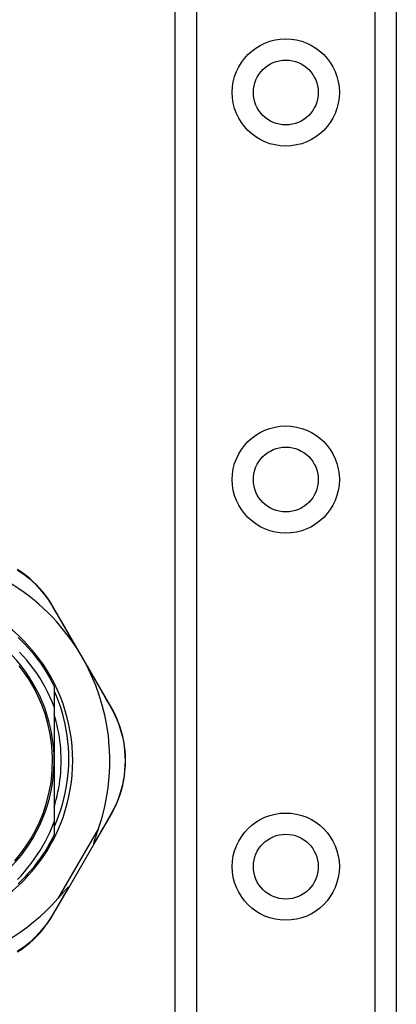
# Model space of a CAD drawing. Header units: inches. Extents: x 4 to 114, y 7 to 60.
# Tile 38 of 78: x 5.618 to 6.576, y 40.704 to 43.207. Entities that reach past the tile are written whole.
import ezdxf

# ---------------------------------------------------------------- set-up
doc = ezdxf.new("R2010")
doc.units = ezdxf.units.IN
doc.header["$MEASUREMENT"] = 0
doc.layers.add('Visible Edges(ANSI)', color=7, linetype='Continuous', lineweight=25)
doc.layers.add('Visible Tangent Edges(ANSI)', color=7, linetype='Continuous', lineweight=25)

msp = doc.modelspace()

# ---------------------------------------------------------------- linework, layer by layer
at = {"layer": 'Visible Edges(ANSI)'}
for p, q in [((6.014, 23.0105), (6.014, 44.3333)), ((6.576, 44.3333), (6.576, 23.0105)), ((5.8502, 41.4609), (5.7028, 41.7155)), ((5.7058, 41.5115), (5.7058, 41.4601)), ((5.7058, 41.4601), (5.7058, 41.3234)), ((5.7058, 41.3234), (5.7058, 41.1675)), ((5.7058, 41.1675), (5.7058, 41.1353)), ((5.8077, 41.1116), (5.85, 41.1844)), ((5.7439, 41.0017), (5.8077, 41.1116)), ((5.7028, 40.9311), (5.7439, 41.0017))]:
    msp.add_line(p, q, dxfattribs=at)
at = {"layer": 'Visible Edges(ANSI)', "flags": 128}
for points in [[(5.7028, 41.7155), (5.697, 41.7249), (5.6908, 41.7344), (5.684, 41.7437), (5.6767, 41.7529), (5.6689, 41.7619), (5.6607, 41.7707), (5.6519, 41.7792), (5.6427, 41.7874), (5.6331, 41.7952), (5.623, 41.8026), (5.6126, 41.8096)], [(5.6142, 41.6365), (5.6228, 41.6282), (5.6312, 41.6196), (5.6393, 41.6108), (5.6471, 41.6017), (5.6548, 41.5925), (5.6621, 41.583), (5.6692, 41.5733), (5.676, 41.5635), (5.6826, 41.5534), (5.6888, 41.5432), (5.6948, 41.5328), (5.7005, 41.5222), (5.7058, 41.5115)], [(5.7618, 41.6115), (5.763, 41.6096), (5.7643, 41.6076), (5.7655, 41.6057), (5.7667, 41.6037), (5.7679, 41.6018), (5.7691, 41.5998), (5.7703, 41.5977), (5.7715, 41.5957), (5.7727, 41.5938), (5.7739, 41.5918), (5.775, 41.5898), (5.7762, 41.5879), (5.7773, 41.5859), (5.7784, 41.5839), (5.7796, 41.5819), (5.7807, 41.58), (5.7818, 41.578), (5.7829, 41.576), (5.784, 41.5739), (5.7852, 41.5719), (5.7863, 41.5698), (5.7874, 41.5677), (5.7885, 41.5656), (5.7896, 41.5635)], [(5.7058, 41.4601), (5.7007, 41.4729), (5.6952, 41.4855), (5.6893, 41.498), (5.6829, 41.5102), (5.6762, 41.5222), (5.669, 41.534), (5.6614, 41.5456), (5.6534, 41.5569), (5.6451, 41.5679), (5.6364, 41.5786), (5.6274, 41.589), (5.618, 41.5991)], [(5.6054, 41.0689), (5.6196, 41.0859), (5.6333, 41.1044), (5.6465, 41.1248), (5.6582, 41.1455), (5.6684, 41.1667), (5.6776, 41.189), (5.6857, 41.2131), (5.6926, 41.2395), (5.6979, 41.2681), (5.7011, 41.2986), (5.7018, 41.3298), (5.7001, 41.3609), (5.696, 41.3906), (5.6901, 41.4178), (5.6829, 41.4426), (5.6747, 41.4653), (5.6655, 41.4866), (5.6551, 41.5072), (5.643, 41.5278), (5.6299, 41.5472), (5.6166, 41.5647)], [(5.7058, 41.5003), (5.7116, 41.4867), (5.7169, 41.4729), (5.7217, 41.4589), (5.726, 41.4448), (5.7298, 41.4305), (5.7331, 41.4161), (5.7359, 41.4016), (5.7382, 41.3871), (5.74, 41.3724), (5.7413, 41.3577), (5.742, 41.343), (5.7423, 41.3283), (5.742, 41.3135), (5.7413, 41.2987), (5.74, 41.284), (5.7382, 41.2693), (5.7359, 41.2547), (5.7331, 41.2402), (5.7298, 41.2259), (5.726, 41.2116), (5.7217, 41.1975), (5.7169, 41.1836), (5.7116, 41.1698), (5.7058, 41.1562)], [(5.85, 41.1844), (5.8554, 41.1941), (5.8605, 41.2043), (5.8652, 41.2148), (5.8696, 41.2258), (5.8736, 41.2371), (5.8771, 41.2486), (5.8801, 41.2605), (5.8826, 41.2726), (5.8846, 41.2849), (5.886, 41.2974), (5.8869, 41.31), (5.8872, 41.3227), (5.8869, 41.3353), (5.8861, 41.3479), (5.8847, 41.3604), (5.8827, 41.3727), (5.8802, 41.3848), (5.8771, 41.3967), (5.8736, 41.4082), (5.8697, 41.4195), (5.8653, 41.4304), (5.8606, 41.441), (5.8555, 41.4511), (5.8502, 41.4609)], [(5.7058, 41.2049), (5.7087, 41.2145), (5.7112, 41.2242), (5.7136, 41.2339), (5.7156, 41.2437), (5.7175, 41.2536), (5.7191, 41.2635), (5.7205, 41.2734), (5.7216, 41.2834), (5.7224, 41.2934), (5.7231, 41.3034), (5.7234, 41.3134), (5.7236, 41.3234), (5.7234, 41.3334), (5.7231, 41.3435), (5.7224, 41.3535), (5.7216, 41.3635), (5.7205, 41.3734), (5.7191, 41.3834), (5.7175, 41.3933), (5.7156, 41.4031), (5.7136, 41.4129), (5.7112, 41.4227), (5.7087, 41.4324), (5.7058, 41.442)], [(5.6123, 41.0211), (5.6216, 41.0308), (5.6305, 41.0409), (5.6392, 41.0512), (5.6475, 41.0618), (5.6554, 41.0726), (5.663, 41.0837), (5.6703, 41.0951), (5.6772, 41.1067), (5.6837, 41.1185), (5.6898, 41.1305), (5.6956, 41.1427), (5.7009, 41.155), (5.7058, 41.1675)], [(5.7058, 41.1353), (5.7005, 41.1246), (5.6948, 41.1141), (5.6888, 41.1037), (5.6826, 41.0934), (5.676, 41.0834), (5.6692, 41.0735), (5.6621, 41.0639), (5.6548, 41.0544), (5.6471, 41.0451), (5.6393, 41.0361), (5.6312, 41.0273), (5.6228, 41.0187), (5.6142, 41.0103)], [(5.8071, 41.1126), (5.8069, 41.1134), (5.8071, 41.1144), (5.8073, 41.1157), (5.8077, 41.117), (5.8081, 41.1184), (5.8085, 41.12), (5.809, 41.1215), (5.8095, 41.1231), (5.81, 41.1246), (5.8105, 41.1261), (5.811, 41.1275), (5.8115, 41.129), (5.812, 41.1305), (5.8125, 41.1321), (5.8131, 41.1338), (5.8137, 41.1355), (5.8143, 41.1373), (5.8149, 41.1391), (5.8156, 41.141), (5.8162, 41.1429), (5.8169, 41.1448), (5.8176, 41.1468), (5.8183, 41.1489), (5.819, 41.1509)], [(5.8077, 41.1116), (5.8077, 41.1116), (5.8077, 41.1117), (5.8077, 41.1117), (5.8077, 41.1117), (5.8077, 41.1118), (5.8077, 41.1118), (5.8077, 41.1118), (5.8077, 41.1118), (5.8077, 41.1119), (5.8077, 41.1119), (5.8077, 41.112), (5.8076, 41.112), (5.8076, 41.112), (5.8076, 41.1121), (5.8075, 41.1121), (5.8075, 41.1122), (5.8075, 41.1122), (5.8074, 41.1123), (5.8074, 41.1123), (5.8073, 41.1124), (5.8073, 41.1125), (5.8072, 41.1125), (5.8071, 41.1126), (5.8071, 41.1126)], [(5.7153, 40.9725), (5.7169, 40.9742), (5.7184, 40.9759), (5.7199, 40.9776), (5.7213, 40.9793), (5.7228, 40.9809), (5.7242, 40.9825), (5.7255, 40.9841), (5.7269, 40.9856), (5.7282, 40.9871), (5.7294, 40.9885), (5.7306, 40.9898), (5.7318, 40.9911), (5.7329, 40.9924), (5.734, 40.9936), (5.735, 40.9947), (5.7359, 40.9957), (5.7369, 40.9967), (5.7379, 40.9978), (5.7389, 40.9988), (5.7399, 40.9998), (5.7408, 41.0006), (5.7415, 41.0012), (5.7422, 41.0017), (5.7427, 41.0018)], [(5.7439, 41.0017), (5.7439, 41.0017), (5.7439, 41.0017), (5.7438, 41.0017), (5.7438, 41.0017), (5.7438, 41.0016), (5.7438, 41.0016), (5.7437, 41.0016), (5.7437, 41.0016), (5.7436, 41.0016), (5.7436, 41.0016), (5.7436, 41.0016), (5.7435, 41.0016), (5.7435, 41.0016), (5.7434, 41.0016), (5.7433, 41.0016), (5.7433, 41.0016), (5.7432, 41.0017), (5.7432, 41.0017), (5.7431, 41.0017), (5.743, 41.0017), (5.7429, 41.0017), (5.7429, 41.0017), (5.7428, 41.0018), (5.7427, 41.0018)], [(5.6128, 40.8372), (5.6232, 40.8442), (5.6333, 40.8516), (5.6429, 40.8594), (5.6521, 40.8676), (5.6608, 40.876), (5.669, 40.8848), (5.6767, 40.8937), (5.684, 40.9029), (5.6908, 40.9122), (5.6971, 40.9216), (5.7028, 40.9311)]]:
    msp.add_lwpolyline(points, dxfattribs=at)
at = {"layer": 'Visible Edges(ANSI)'}
for centre in [(6.295, 43.0223), (6.295, 42.0381), (6.295, 41.0538)]:
    msp.add_circle(centre, 0.0825, dxfattribs=at)
for centre, radius, start, end in [((5.318, 41.3226), 0.5295, 33.0725, 88.6669), ((5.318, 41.3234), 0.435, 241.9275, 118.0725), ((5.318, 41.3234), 0.3878, 261.3339, 70.212), ((5.318, 41.3226), 0.5295, 341.0854, 27.0685), ((5.318, 41.3226), 0.5295, 281.6205, 318.6133)]:
    msp.add_arc(centre, radius, start, end, dxfattribs=at)
at = {"layer": 'Visible Tangent Edges(ANSI)'}
for p, q in [((6.0679, 44.3333), (6.0679, 23.0105)), ((6.5222, 23.0105), (6.5222, 44.3333)), ((5.819, 41.1509), (5.7153, 40.9725))]:
    msp.add_line(p, q, dxfattribs=at)
at = {"layer": 'Visible Tangent Edges(ANSI)', "flags": 128}
for points in [[(5.6119, 41.8089), (5.6221, 41.802), (5.632, 41.7948), (5.6414, 41.7871), (5.6504, 41.7791), (5.659, 41.7708), (5.6671, 41.7623), (5.6747, 41.7535), (5.6819, 41.7445), (5.6886, 41.7354), (5.6947, 41.7262), (5.7004, 41.7169)], [(5.7004, 41.7169), (5.7028, 41.7128), (5.7052, 41.7087), (5.7076, 41.7046), (5.71, 41.7004), (5.7125, 41.6962), (5.7149, 41.692), (5.7174, 41.6877), (5.7199, 41.6835), (5.7224, 41.6792), (5.725, 41.6748), (5.7275, 41.6704), (5.7301, 41.6661), (5.7327, 41.6616), (5.7352, 41.6572), (5.7378, 41.6527), (5.7405, 41.6482), (5.7431, 41.6437), (5.7457, 41.6392), (5.7484, 41.6346), (5.751, 41.63), (5.7537, 41.6254), (5.7564, 41.6208), (5.7591, 41.6162), (5.7618, 41.6115)], [(5.7896, 41.5635), (5.7922, 41.5589), (5.7949, 41.5543), (5.7976, 41.5497), (5.8002, 41.5451), (5.8029, 41.5405), (5.8055, 41.5359), (5.8081, 41.5314), (5.8107, 41.5269), (5.8133, 41.5224), (5.8159, 41.5179), (5.8184, 41.5135), (5.821, 41.5091), (5.8235, 41.5047), (5.826, 41.5003), (5.8285, 41.4959), (5.831, 41.4916), (5.8335, 41.4873), (5.8359, 41.483), (5.8384, 41.4788), (5.8408, 41.4746), (5.8432, 41.4704), (5.8455, 41.4663), (5.8479, 41.4622), (5.8502, 41.4581)], [(5.8502, 41.4581), (5.8555, 41.4485), (5.8604, 41.4386), (5.865, 41.4282), (5.8692, 41.4175), (5.873, 41.4065), (5.8764, 41.3951), (5.8794, 41.3835), (5.8818, 41.3717), (5.8838, 41.3596), (5.8851, 41.3474), (5.8859, 41.335), (5.8862, 41.3227), (5.8859, 41.3103), (5.8851, 41.2979), (5.8837, 41.2857), (5.8818, 41.2736), (5.8793, 41.2618), (5.8764, 41.2502), (5.873, 41.2388), (5.8691, 41.2278), (5.8649, 41.2171), (5.8603, 41.2067), (5.8553, 41.1967), (5.8501, 41.1872)], [(5.8501, 41.1872), (5.8484, 41.1842), (5.8467, 41.1813), (5.845, 41.1783), (5.8433, 41.1754), (5.8415, 41.1724), (5.8398, 41.1693), (5.8381, 41.1663), (5.8363, 41.1633), (5.8345, 41.1602), (5.8328, 41.1571), (5.831, 41.154), (5.8292, 41.1509), (5.8274, 41.1478), (5.8256, 41.1447), (5.8238, 41.1415), (5.8219, 41.1384), (5.8201, 41.1352), (5.8183, 41.132), (5.8164, 41.1288), (5.8146, 41.1256), (5.8127, 41.1224), (5.8108, 41.1191), (5.809, 41.1159), (5.8071, 41.1126)], [(5.7427, 41.0018), (5.7409, 40.9986), (5.739, 40.9955), (5.7372, 40.9924), (5.7354, 40.9892), (5.7336, 40.9861), (5.7317, 40.983), (5.7299, 40.98), (5.7281, 40.9769), (5.7264, 40.9738), (5.7246, 40.9708), (5.7228, 40.9678), (5.721, 40.9647), (5.7193, 40.9617), (5.7175, 40.9587), (5.7158, 40.9558), (5.714, 40.9528), (5.7123, 40.9498), (5.7106, 40.9469), (5.7089, 40.944), (5.7072, 40.9411), (5.7055, 40.9382), (5.7038, 40.9353), (5.7021, 40.9325), (5.7005, 40.9296)], [(5.7005, 40.9296), (5.6948, 40.9204), (5.6886, 40.9112), (5.6819, 40.9021), (5.6748, 40.8932), (5.6672, 40.8844), (5.6591, 40.8759), (5.6506, 40.8676), (5.6416, 40.8596), (5.6321, 40.852), (5.6223, 40.8448), (5.6121, 40.838)]]:
    msp.add_lwpolyline(points, dxfattribs=at)
at = {"layer": 'Visible Tangent Edges(ANSI)'}
for centre in [(6.295, 43.0223), (6.295, 42.0381), (6.295, 41.0538)]:
    msp.add_circle(centre, 0.1363, dxfattribs=at)
for centre, major_axis, ratio, start_param, end_param in [((5.6941, 41.7104), (0.00865, 0.00501), 0.491578, 0, 0.522713), ((5.8415, 41.4559), (0.00865, 0.00501), 0.490887, 5.760729, 6.283185), ((5.8413, 41.1894), (0.00865, -0.00502), 0.492909, 0, 0.523212), ((5.6942, 40.9361), (0.00865, -0.00502), 0.487239, 5.762078, 6.283185)]:
    msp.add_ellipse(centre, major_axis=major_axis, ratio=ratio, start_param=start_param, end_param=end_param, dxfattribs=at)

doc.saveas('drawing.dxf')
